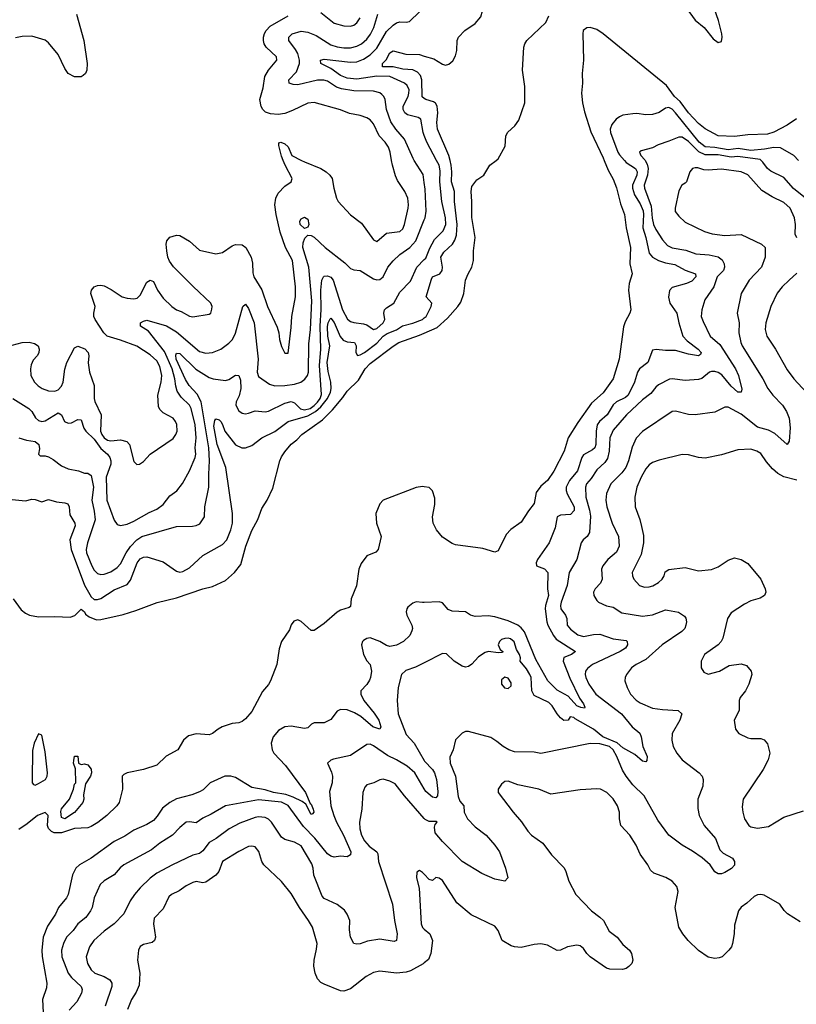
# Model space of a CAD drawing. Header units: inches. Extents: x 1678809 to 1859548, y 384609 to 522868.
# Tile 91 of 256: x 1767535 to 1772266, y 434861 to 440857. Entities that reach past the tile are written whole.
import ezdxf

# ---------------------------------------------------------------- set-up
doc = ezdxf.new("R2010")
doc.units = ezdxf.units.IN
doc.header["$MEASUREMENT"] = 0
for name, color, linetype in [('B7463', 7, 'Continuous'), ('B7464', 7, 'Continuous'), ('B7473', 7, 'Continuous'), ('B7474', 7, 'Continuous')]:
    doc.layers.add(name, color=color, linetype=linetype)

msp = doc.modelspace()

# ---------------------------------------------------------------- linework, layer by layer
at = {"layer": 'B7463', "color": 5}
for points, elevation in [([(1767490, 438875.1), (1767550.8, 438890.8), (1767593.3, 438893.3), (1767625.5, 438885.5), (1767647.4, 438870), (1767654.3, 438850), (1767652, 438828), (1767642.8, 438810), (1767617.2, 438782.8), (1767604.5, 438755.5), (1767600.4, 438730), (1767604.2, 438690), (1767626.2, 438650), (1767647.2, 438627.2), (1767671.7, 438611.7), (1767710, 438596.1), (1767750, 438594.4), (1767770, 438602.1), (1767790, 438625), (1767799.7, 438650), (1767811.1, 438728.9), (1767822.6, 438770), (1767870, 438858.4), (1767890, 438867.7), (1767931.9, 438851.9), (1767952.4, 438830), (1767955.8, 438810), (1767952.9, 438767.1), (1767960.6, 438710), (1767989.5, 438629.5), (1767989, 438550), (1767992.6, 438532.6), (1768031.5, 438450), (1768028.5, 438351.5), (1768035.3, 438330), (1768050, 438311), (1768070, 438296.3), (1768090, 438291.5), (1768150, 438297.3), (1768188.3, 438288.3), (1768203.8, 438270), (1768230, 438166), (1768248.5, 438148.5), (1768266, 438150), (1768290, 438166.8), (1768330, 438210.3), (1768470, 438307.1), (1768487.1, 438330), (1768494.1, 438350), (1768491.7, 438391.7), (1768485.1, 438410), (1768470, 438430.9), (1768410, 438462.8), (1768390, 438482.7), (1768381.2, 438501.2), (1768377.2, 438570), (1768396.6, 438650), (1768401.3, 438690), (1768390, 438744), (1768370, 438778.4), (1768330, 438815.9), (1768249.4, 438869.4), (1768150, 438905.6), (1768068.8, 438928.8), (1768047.4, 438950), (1767995.4, 439030), (1767986.9, 439050), (1767986.6, 439070), (1767995.1, 439110), (1767968.2, 439190), (1767972.9, 439210), (1767990, 439229.1), (1768010, 439238), (1768030, 439239.7), (1768050, 439235.2), (1768093.4, 439213.4), (1768158.8, 439170), (1768190, 439161.1), (1768230, 439157.3), (1768250, 439161.5), (1768270, 439179.5), (1768310, 439259.1), (1768330, 439270.5), (1768350, 439262), (1768374.2, 439210), (1768410, 439160.2), (1768462, 439110), (1768490, 439090.3), (1768519.7, 439079.7), (1768570, 439050.5), (1768590, 439046.7), (1768690, 439062.8), (1768699, 439070), (1768706.6, 439093.4), (1768707, 439110), (1768699.6, 439130), (1768591.5, 439231.5), (1768472.5, 439352.5), (1768447.2, 439387.2), (1768438.4, 439410), (1768431.6, 439450), (1768427.9, 439490), (1768431.5, 439510), (1768450, 439532.2), (1768490, 439544.9), (1768510, 439542.6), (1768570, 439508), (1768630, 439453.2), (1768730, 439431.1), (1768770, 439439.7), (1768830, 439479.2), (1768850, 439487.3), (1768890, 439485.4), (1768913.8, 439470), (1768946.4, 439410), (1768954.4, 439374.4), (1768955.9, 439315.9), (1768961.5, 439290), (1769010.8, 439210.8), (1769045, 439110), (1769103.7, 438983.7), (1769114, 438950), (1769117, 438910), (1769130, 438866.8), (1769150, 438826), (1769170, 438826.8), (1769190, 438982), (1769193.8, 439050), (1769214.6, 439170), (1769214.5, 439230), (1769197, 439390), (1769155.2, 439470), (1769122.8, 439562.8), (1769097.5, 439670), (1769089.9, 439730), (1769094.7, 439770), (1769110, 439799.7), (1769150, 439843), (1769188.3, 439870), (1769196.1, 439890), (1769153.5, 439970), (1769141, 440000)], 280), ([(1769252.2, 440000), (1769270, 439990.8), (1769370.4, 439950), (1769403.1, 439930), (1769424.6, 439910), (1769438.3, 439890), (1769449.2, 439830), (1769465, 439770), (1769474.7, 439750), (1769550, 439668), (1769617.6, 439617.6), (1769690, 439517.1), (1769710, 439506.4), (1769770, 439556.5), (1769850, 439566.7), (1769870, 439583.1), (1769879.9, 439610), (1769901.9, 439710), (1769904.5, 439730), (1769899.4, 439770), (1769882.4, 439810), (1769837.5, 439877.5), (1769825, 439905), (1769806, 439970), (1769801.2, 440000)], 280), ([(1770000, 439864.5), (1769993.5, 439913.5), (1769939, 440000)], 260), ([(1767493.4, 438550), (1767591.5, 438490), (1767610.2, 438470), (1767631.9, 438431.9), (1767650, 438415.6), (1767670, 438410.3), (1767690, 438413.6), (1767770, 438462.4), (1767790, 438450.5), (1767809.1, 438409.1), (1767830, 438398.9), (1767850, 438401.1), (1767890, 438421.7), (1767910, 438420.4), (1767926.7, 438370), (1767938.3, 438350), (1767990, 438301.4), (1768030, 438246.2), (1768069.6, 438210), (1768084, 438190), (1768090.1, 438170.1), (1768090.1, 438149.9), (1768063, 438070), (1768065.3, 437930), (1768110, 437808.4), (1768130, 437783.1), (1768150, 437776.5), (1768190, 437785.3), (1768230, 437803), (1768323.8, 437856.2), (1768370, 437876), (1768410, 437905), (1768450, 437958), (1768491.8, 437988.2), (1768527.5, 438032.5), (1768570, 438108.5), (1768605, 438190), (1768608.4, 438210), (1768604.5, 438250), (1768609.9, 438310.1), (1768603.4, 438390), (1768580.4, 438490), (1768569.8, 438510), (1768518.2, 438558.2), (1768494.3, 438594.3), (1768485.6, 438625.6), (1768480.8, 438670), (1768464.2, 438730), (1768416.9, 438836.9), (1768320.3, 438960.3), (1768271.8, 438990), (1768271.6, 439010), (1768290, 439021.5), (1768310, 439026.5), (1768430, 438991.7), (1768490, 438956.2), (1768630, 438836.8), (1768670, 438826.9), (1768710, 438829.4), (1768761.1, 438850), (1768810, 438886.7), (1768831.8, 438910), (1768850, 438947.2), (1768895.6, 439110), (1768910, 439124.4), (1768930, 439098.4), (1768964.2, 439010), (1768988.4, 438790), (1768981.1, 438710), (1768990, 438683.1), (1769056.8, 438636.8), (1769090, 438627.8), (1769150, 438628.5), (1769210, 438637.4), (1769248.7, 438650), (1769272.5, 438667.5), (1769288.5, 438690), (1769294.4, 438710), (1769297.3, 438882.7), (1769307.4, 438970), (1769315, 439145), (1769297.2, 439350), (1769260.5, 439470), (1769262.4, 439497.6), (1769273.1, 439526.9), (1769290, 439543.7), (1769310, 439543.2), (1769330, 439532.2), (1769395.8, 439470), (1769516.5, 439376.5), (1769550, 439342), (1769570, 439333.4), (1769610, 439328.4), (1769690, 439278), (1769710, 439272.4), (1769730, 439274), (1769750, 439290.3), (1769778, 439350), (1769810, 439389.2), (1769850, 439426.7), (1769911.4, 439468.6), (1769948.8, 439510), (1770000, 439638.2)], 260), ([(1767530, 438310.1), (1767576, 438296), (1767630, 438288.1), (1767652.6, 438270), (1767656.8, 438243.2), (1767650.6, 438210.6), (1767661.1, 438201.1), (1767690, 438200.9), (1767710, 438194.3), (1767738.7, 438178.7), (1767790, 438140.5), (1767830, 438122), (1767894, 438110), (1767930, 438096), (1767950, 438094.8), (1767970, 438081), (1767985, 438010), (1767974.4, 437930), (1767990, 437864), (1767995.3, 437810), (1767948.2, 437670), (1767940.5, 437630), (1767941.7, 437610), (1767974.4, 437530), (1767990, 437503.7), (1768010, 437484.6), (1768030, 437477.4), (1768050, 437479.6), (1768090, 437494.4), (1768130, 437520.2), (1768150, 437542.8), (1768184.4, 437610), (1768210.4, 437649.6), (1768248.9, 437690), (1768279.1, 437710), (1768490, 437770.2), (1768588.4, 437771.6), (1768610, 437775.8), (1768633, 437787), (1768661.3, 437830), (1768663.5, 437890), (1768687.6, 438010), (1768686.8, 438090), (1768692.3, 438170), (1768687, 438250), (1768640.8, 438530), (1768615.6, 438575.6), (1768568.3, 438628.3), (1768545.9, 438665.9), (1768488.4, 438790), (1768486, 438814), (1768490, 438826.7), (1768510, 438823), (1768608.5, 438728.5), (1768690, 438677.8), (1768713.4, 438670), (1768790, 438659), (1768810, 438665.4), (1768850, 438692.8), (1768870, 438690.3), (1768881.3, 438661.3), (1768883, 438610), (1768872.9, 438567.1), (1768854, 438530), (1768852.4, 438510), (1768870, 438474.9), (1768890, 438460.2), (1768910, 438457.2), (1768930, 438460.7), (1768970, 438474.2), (1769030, 438469.3), (1769050, 438473.6), (1769150, 438522), (1769190, 438531.5), (1769210, 438522.6), (1769246, 438486), (1769270, 438481.7), (1769304.2, 438490), (1769330, 438506.6), (1769350, 438527.7), (1769365.3, 438550), (1769373.9, 438573.9), (1769362.3, 438750), (1769369, 438850), (1769364.7, 438990), (1769371.8, 439091.8), (1769369.6, 439210.4), (1769376.5, 439270), (1769385.7, 439290), (1769390, 439294.3), (1769410, 439296.4), (1769430, 439288), (1769445.8, 439270), (1769501, 439090), (1769533.1, 439033.1), (1769550, 439019.7), (1769570, 439012.7), (1769630, 439005), (1769650, 438998), (1769690, 438969.4), (1769710, 438975.8), (1769749.9, 439010), (1769760.4, 439030), (1769753.1, 439070), (1769757.1, 439090), (1769770, 439102.9), (1769813.7, 439130), (1769850, 439198), (1769915, 439265), (1769954.7, 439350), (1770000, 439395.4)], 240), ([(1767490, 437935.6), (1767570, 437927.1), (1767610, 437937.3), (1767630, 437935.3), (1767670, 437920.9), (1767710, 437935.6), (1767760.4, 437920.4), (1767810, 437915), (1767828.5, 437908.5), (1767836.1, 437890), (1767841.6, 437841.6), (1767871.6, 437791.6), (1767873.7, 437773.7), (1767840.6, 437690), (1767849.4, 437630), (1767930, 437414), (1767970, 437342.5), (1767990, 437326), (1768010, 437325.6), (1768030, 437332.6), (1768110, 437384.8), (1768190, 437416.8), (1768210, 437442.8), (1768251.4, 437548.6), (1768270, 437574), (1768290, 437584.6), (1768310, 437584.8), (1768410, 437556.1), (1768490, 437497.8), (1768510, 437493.1), (1768530, 437495.9), (1768570, 437518.8), (1768650, 437594.8), (1768770, 437660.7), (1768796.7, 437690), (1768822.4, 437750), (1768831.1, 437790), (1768831.9, 437850), (1768791.7, 438130), (1768739.2, 438270), (1768717.7, 438382.3), (1768723.2, 438416.8), (1768730, 438425.2), (1768750, 438420.6), (1768760.6, 438410), (1768771.6, 438391.6), (1768784.2, 438350), (1768850, 438267.3), (1768888.7, 438250), (1768910, 438249.2), (1768950, 438264.3), (1769009.5, 438310.5), (1769090, 438348.6), (1769170, 438409.1), (1769290, 438444.8), (1769337.3, 438470), (1769370, 438499.8), (1769411.3, 438550), (1769428.9, 438588.9), (1769433.5, 438610), (1769431.2, 438650), (1769414.4, 438714.4), (1769408.4, 438770), (1769424.7, 438870), (1769413, 438930), (1769410.8, 438989.2), (1769413.9, 439010), (1769425.8, 439034.2), (1769430, 439038.6), (1769450, 439013.5), (1769488, 438928), (1769505.2, 438905.2), (1769530, 438894.5), (1769574.3, 438890), (1769584.6, 438870), (1769583.3, 438830), (1769592.3, 438812.3), (1769610, 438816.3), (1769635.1, 438830), (1769710, 438886.9), (1769750, 438929.4), (1769774.5, 438945.5), (1769830, 438968.9), (1769866.9, 438993.1), (1769930, 439008), (1769988.3, 439030), (1770000, 439040.4)], 220), ([(1767495.9, 437330), (1767543.4, 437263.4), (1767570, 437242.2), (1767596, 437230), (1767650, 437220.9), (1767750, 437222.5), (1767842.2, 437217.8), (1767872.3, 437227.7), (1767910, 437266.4), (1767930, 437250.2), (1767936.6, 437236.6), (1767959.5, 437219.5), (1768003, 437203), (1768030, 437203.6), (1768165.5, 437234.5), (1768242, 437258), (1768372, 437308), (1768490, 437336.6), (1768650, 437390.7), (1768710, 437405), (1768790, 437441.7), (1768844.6, 437490), (1768881.9, 437538.1), (1768913.5, 437650), (1768950, 437746), (1768986.9, 437813.1), (1769010, 437880.4), (1769043.8, 437930), (1769076.7, 438003.3), (1769120.2, 438170), (1769130, 438194.9), (1769150, 438224.7), (1769190, 438271.5), (1769222.8, 438297.2), (1769254.4, 438330), (1769380.1, 438419.9), (1769440, 438480), (1769503.8, 438556.2), (1769530, 438594.4), (1769598.3, 438661.7), (1769638.9, 438730), (1769670, 438763.5), (1769810, 438869.6), (1769844.2, 438890), (1769970, 438934.9), (1770000, 438948.2)], 180), ([(1770000, 438012.3), (1769990, 438014), (1769950, 438008.4), (1769750, 437931.1), (1769730, 437907.6), (1769705.8, 437850), (1769708.4, 437790), (1769737.3, 437710), (1769719.8, 437630), (1769705.8, 437614.2), (1769650, 437591.1), (1769614.9, 437545.1), (1769602.2, 437510), (1769586.5, 437410), (1769555.1, 437330), (1769550, 437284.1), (1769543.3, 437276.7), (1769490, 437261.3), (1769470, 437249.6), (1769390, 437178.7), (1769330, 437136.9), (1769310, 437138), (1769250, 437192.8), (1769230, 437201.8), (1769205.9, 437194.1), (1769190, 437171.2), (1769178.5, 437141.5), (1769130, 437069.4), (1769115.4, 437024.6), (1769102.4, 436930), (1769063.9, 436830), (1769051.8, 436808.2), (1769015, 436765), (1768950, 436644.5), (1768910, 436598.4), (1768890, 436583), (1768870, 436574.6), (1768830, 436570.7), (1768769.5, 436550.5), (1768743.6, 436536.4), (1768710, 436509), (1768690, 436502.2), (1768610, 436507), (1768564, 436496), (1768533.1, 436470), (1768498.5, 436410), (1768427.5, 436372.5), (1768370, 436316.2), (1768290, 436289.9), (1768190, 436270.6), (1768170, 436261.1), (1768159.6, 436250), (1768161.6, 436170), (1768141.5, 436090), (1768127.5, 436070), (1768065.3, 436010), (1768011.5, 435968.5), (1767970, 435943.4), (1767950, 435935.7), (1767870, 435930.7), (1767790, 435904.6), (1767745.3, 435905.3), (1767730, 435912.1), (1767711.6, 435931.6), (1767705.6, 435950), (1767708.4, 436010), (1767690, 436028.4), (1767642.9, 436010), (1767581.3, 435958.7), (1767530, 435924.7)], 180), ([(1770000, 437307.8), (1769990, 437307.3), (1769950, 437311.8), (1769930, 437304.5), (1769899.9, 437280.1), (1769892.7, 437270), (1769888.8, 437251.2), (1769893.7, 437230), (1769924.4, 437170), (1769928.1, 437150), (1769924.8, 437135.2), (1769912.7, 437107.3), (1769873.4, 437070), (1769830, 437048.4), (1769790, 437039.3), (1769770, 437044.7), (1769730, 437070.6), (1769670, 437091.4), (1769650, 437087.8), (1769630, 437076.3), (1769623.1, 437070), (1769617, 437050), (1769630, 436990.8), (1769650, 436952.7), (1769669.4, 436929.4), (1769679.3, 436890), (1769672.8, 436850), (1769665.8, 436834.2), (1769650, 436808.2), (1769614.3, 436770), (1769613.2, 436750), (1769631.7, 436710), (1769694.2, 436634.2), (1769723.5, 436590), (1769735.4, 436550), (1769730, 436536.2), (1769685.7, 436550), (1769614.1, 436614.1), (1769574.8, 436634.8), (1769530, 436653.2), (1769490, 436656.7), (1769470, 436646.4), (1769430, 436595.3), (1769390, 436574.5), (1769330, 436574.8), (1769313.2, 436566.8), (1769290, 436544.5), (1769270, 436540.2), (1769190, 436553.7), (1769150, 436551.3), (1769111.1, 436528.9), (1769079.7, 436490), (1769066.3, 436450), (1769073.2, 436410), (1769083, 436390), (1769155.5, 436315.5), (1769275.6, 436150), (1769303.9, 436083.9), (1769310, 436079.5), (1769323.7, 436050), (1769327.7, 436030), (1769319.5, 436020.5), (1769310, 436016.2), (1769278.9, 436078.9), (1769256, 436096), (1769201.7, 436121.7), (1769157.3, 436137.3), (1769080.9, 436150), (1769030, 436167.6), (1768950, 436181.2), (1768850, 436241.2), (1768821.2, 436250), (1768786, 436250), (1768696.5, 436210), (1768652.9, 436167.1), (1768630, 436153.8), (1768584.2, 436135.8), (1768490, 436111.1), (1768449.6, 436090.4), (1768405.1, 436054.9), (1768373.7, 436006.3), (1768350, 435979.4), (1768310, 435955.4), (1768230, 435921.6), (1768175.6, 435884.4), (1768110, 435853.1), (1767970, 435751.6), (1767899.6, 435710), (1767877.3, 435690), (1767858, 435650), (1767830, 435529.6), (1767820.2, 435510), (1767772.3, 435450), (1767753.8, 435410), (1767704.1, 435335.9), (1767678.7, 435270), (1767670.1, 435190), (1767671.4, 435151.4), (1767701, 434990), (1767698.2, 434961.8), (1767675, 434890), (1767679.4, 434810)], 220), ([(1770000, 436940.5), (1769946.7, 436913.3), (1769886.8, 436893.2), (1769860.2, 436870), (1769841.3, 436790), (1769834, 436710), (1769841.2, 436630), (1769890, 436504.2), (1769938.5, 436450), (1770000, 436344.8)], 240), ([(1770000, 436172.9), (1769942.3, 436270), (1769895.9, 436310), (1769830.7, 436350), (1769775.3, 436375.3), (1769690, 436435.5), (1769670, 436443.9), (1769650, 436443.4), (1769550, 436376), (1769446.2, 436353.8), (1769430, 436347.6), (1769410.4, 436330), (1769434.8, 436274.8), (1769440.2, 436250), (1769438, 436210), (1769422.9, 436157.1), (1769430.9, 436070), (1769448.2, 436010), (1769465.1, 435970), (1769507.5, 435890), (1769552, 435790), (1769551.3, 435770), (1769530, 435758.3), (1769490, 435762), (1769450, 435756.9), (1769430, 435762), (1769410, 435777.4), (1769332.9, 435872.9), (1769264.3, 435944.3), (1769170, 436070.6), (1769130, 436091.4), (1768990, 436105.1), (1768790, 436069), (1768701.7, 436018.3), (1768650, 435995), (1768610, 435964.8), (1768570, 435971.7), (1768550, 435969.8), (1768510, 435937.2), (1768466.3, 435890), (1768390, 435842.9), (1768338.7, 435801.3), (1768169.5, 435710.5), (1768147.4, 435692.6), (1768110, 435648.4), (1768050, 435612.9), (1768025.4, 435590), (1767988.4, 435510), (1767976.5, 435450), (1767967.1, 435430), (1767938.6, 435390), (1767890.1, 435349.9), (1767860.9, 435310), (1767820.1, 435270), (1767801.3, 435230), (1767791, 435190), (1767791.8, 435150), (1767831.5, 435050), (1767850, 435023.8), (1767909.1, 434970), (1767915.8, 434950), (1767912.1, 434927.9), (1767883.4, 434876.6), (1767835.8, 434824.2)], 240), ([(1770000, 435991.9), (1769880.2, 436130), (1769823.2, 436203.2), (1769790, 436220.3), (1769750, 436232.1), (1769730, 436228.5), (1769693.4, 436210), (1769650, 436196.8), (1769637.4, 436182.6), (1769626.4, 436150), (1769619.2, 436050), (1769604.4, 435970), (1769608.1, 435930), (1769617.3, 435890), (1769635.4, 435855.4), (1769663.3, 435823.3), (1769710.1, 435790.1), (1769716.1, 435776.1), (1769721, 435730), (1769805.8, 435470), (1769817.6, 435370), (1769835.6, 435290), (1769830.3, 435250), (1769816.9, 435243.1), (1769730, 435257.1), (1769654.8, 435245.2), (1769609.7, 435229.7), (1769590, 435226.9), (1769570, 435231.8), (1769550, 435269.2), (1769544.9, 435315.1), (1769546, 435370), (1769529.7, 435410), (1769513.2, 435433.2), (1769469, 435469), (1769390, 435505.4), (1769378.5, 435518.5), (1769326.2, 435646.2), (1769322.7, 435690), (1769315.8, 435715.8), (1769250, 435824.7), (1769210, 435848.2), (1769150, 435865), (1769130, 435879.3), (1769069.9, 435969.9), (1769050, 435987.7), (1769030, 435997.5), (1768990, 436002.8), (1768970, 435998.6), (1768876.9, 435963.1), (1768810.5, 435929.5), (1768733.2, 435870), (1768690, 435845.2), (1768650, 435795.3), (1768630, 435779.3), (1768590, 435769.8), (1768466.4, 435710), (1768370, 435659.3), (1768330, 435629.8), (1768269.1, 435570.9), (1768235, 435530), (1768209.2, 435490), (1768170, 435411.2), (1768111.3, 435350), (1768050, 435305.4), (1767986.5, 435250), (1767960.2, 435210), (1767941.1, 435150), (1767948.3, 435110), (1767971, 435070), (1767993.8, 435050), (1768050.3, 435030), (1768085.5, 435010), (1768096.5, 434990), (1768097.5, 434970), (1768056, 434850)], 260), ([(1770000, 435113), (1769992.7, 435107.3), (1769915.4, 435064.6), (1769890, 435056.6), (1769830, 435049.9), (1769730, 435063.1), (1769690, 435055.3), (1769645.7, 435030), (1769550, 434955.5), (1769510, 434940.7), (1769490, 434942.6), (1769390, 434983.2), (1769370, 434994.4), (1769350, 435015.1), (1769334.9, 435050), (1769327.8, 435092.2), (1769329.8, 435130), (1769344.3, 435195.7), (1769346.9, 435230), (1769318, 435330), (1769295.4, 435370), (1769239, 435450), (1769190, 435535.8), (1769130, 435608), (1769022.6, 435710), (1769010.7, 435730.7), (1768991.5, 435791.5), (1768970, 435818.7), (1768950, 435823.5), (1768930, 435821.1), (1768870, 435791.9), (1768770, 435730.9), (1768748.9, 435670), (1768730, 435647.4), (1768670, 435603.5), (1768650, 435600.8), (1768610, 435608.4), (1768590, 435603.1), (1768550, 435583.1), (1768507.8, 435552.2), (1768460.4, 435530), (1768444.9, 435515.1), (1768410, 435442.9), (1768354.3, 435385.7), (1768350.3, 435350), (1768363.1, 435270), (1768357.1, 435250), (1768342.3, 435237.7), (1768290, 435224.2), (1768270, 435213.3), (1768259.6, 435190), (1768252.4, 435130), (1768266.5, 435050), (1768262.5, 434977.5), (1768244.9, 434935.1), (1768216.9, 434890), (1768191.5, 434830)], 280), ([(1770000, 435653.3), (1769990, 435664), (1769970, 435675.1), (1769955.3, 435664.7), (1769953.4, 435630), (1769968.5, 435568.5), (1769980.3, 435350), (1769988.7, 435328.7), (1770000, 435318.8)], 280)]:
    msp.add_lwpolyline(points, dxfattribs=dict(at, elevation=elevation))
for points, elevation in [([(1769270, 439585.1), (1769243, 439610), (1769241.3, 439630), (1769250, 439644.9), (1769270, 439654.4), (1769290, 439643), (1769296.9, 439610), (1769290, 439592.3)], 260), ([(1767650, 436508), (1767622.8, 436450), (1767613, 436407), (1767610.9, 436230), (1767611.2, 436210), (1767620.1, 436200.1), (1767630, 436195), (1767650, 436204.7), (1767692, 436230), (1767703.2, 436250), (1767704.5, 436270), (1767690, 436399), (1767670, 436499)], 180), ([(1767910, 436322), (1767930, 436324.7), (1767950, 436318), (1767970, 436292), (1767972.7, 436270), (1767966, 436250), (1767936, 436204), (1767923.5, 436136.5), (1767926, 436110), (1767921, 436090), (1767870, 436029.5), (1767810, 435989.7), (1767790, 435998), (1767785.4, 436034.6), (1767790, 436051), (1767838, 436110), (1767862.7, 436170), (1767870, 436202), (1767878, 436210), (1767875.3, 436295.3), (1767864, 436330), (1767864.7, 436344.7), (1767870, 436371.3), (1767890, 436372), (1767894, 436330)], 160)]:
    msp.add_lwpolyline(points, close=True, dxfattribs=dict(at, elevation=elevation))
at = {"layer": 'B7464', "color": 5}
for points, elevation in [([(1770000, 440152.3), (1769993.8, 440170), (1769979.3, 440250), (1769961.7, 440261.7), (1769898.1, 440278.1), (1769882.2, 440290), (1769870.7, 440310), (1769871.4, 440330), (1769901.3, 440390), (1769906.8, 440410), (1769907.8, 440430), (1769896.5, 440456.5), (1769879.1, 440470), (1769790, 440510.9), (1769710, 440513.2), (1769590, 440495.4), (1769530, 440500.5), (1769490, 440516.1), (1769430, 440560.2), (1769369.8, 440590), (1769368.3, 440610), (1769390, 440616.3), (1769550, 440597.6), (1769590, 440600.8), (1769630, 440615.5), (1769670, 440642.5), (1769710, 440683.1), (1769770, 440784), (1769810, 440824.3), (1769830, 440837.3), (1769850, 440842.8), (1769890, 440841.3), (1769910, 440846), (1769970, 440904.4)], 240), ([(1769370, 440899.6), (1769450, 440836.2), (1769510, 440819.3), (1769550, 440817.1), (1769570, 440823.2), (1769590, 440838), (1769610, 440868.9)], 280), ([(1767882.3, 440890), (1767926.2, 440730), (1767947, 440590), (1767943.7, 440550), (1767937, 440530), (1767923, 440517), (1767910, 440509.8), (1767870, 440509.7), (1767829.8, 440529.8), (1767810, 440559.5), (1767770, 440644.7), (1767710, 440716.4), (1767690, 440731.9), (1767610, 440755.8), (1767550, 440755.3), (1767510, 440747.1)], 280), ([(1769801.2, 440000), (1769793.1, 440050), (1769781, 440081), (1769762.4, 440110), (1769725.2, 440150), (1769690, 440222), (1769670, 440247.2), (1769650, 440259.3), (1769610, 440273.1), (1769545.3, 440285.3), (1769490, 440307.9), (1769330, 440352.4), (1769290, 440348.8), (1769197, 440303), (1769150, 440286), (1769110, 440279), (1769063.6, 440283.6), (1769033.4, 440293.4), (1769015.5, 440310), (1769007.2, 440327.2), (1768998.7, 440370), (1769019, 440441), (1769029.4, 440510), (1769050.3, 440549.7), (1769100.9, 440610), (1769099.3, 440630), (1769036.1, 440690), (1769025, 440710), (1769020.8, 440730), (1769020.5, 440750), (1769026.8, 440773.2), (1769036, 440790), (1769061.7, 440818.3), (1769170, 440879.8)], 280), ([(1769939, 440000), (1769931.7, 440011.7), (1769879.5, 440130), (1769826.1, 440190), (1769795.5, 440235.5), (1769769.9, 440310), (1769761.2, 440370), (1769753.2, 440390), (1769741.9, 440401.9), (1769730, 440410.6), (1769690, 440421.1), (1769570, 440423.1), (1769495, 440435), (1769466.1, 440446.1), (1769410, 440482), (1769388.3, 440488.3), (1769350, 440488.2), (1769230, 440459.9), (1769202, 440462), (1769177, 440470), (1769174.7, 440490), (1769220.9, 440539.1), (1769239.2, 440590), (1769239.4, 440610), (1769228.8, 440650), (1769215.4, 440675.4), (1769175, 440730), (1769175.6, 440750), (1769194.7, 440770), (1769250, 440786.1), (1769290, 440781.5), (1769341, 440761), (1769430, 440703.6), (1769470, 440690.7), (1769510, 440684.7), (1769550, 440685.7), (1769590, 440695), (1769617.7, 440710), (1769650, 440738.7), (1769671.7, 440768.3), (1769692.5, 440810), (1769717.7, 440890)], 260), ([(1770000, 440377.4), (1769987.1, 440387.1), (1769985.5, 440490), (1769976.2, 440516.2), (1769957.8, 440537.8), (1769930, 440551.4), (1769870, 440555), (1769809.6, 440570.4), (1769745.6, 440570), (1769745.7, 440590), (1769767.1, 440612.9), (1769790, 440655.3), (1769810, 440668), (1769887, 440647), (1769970, 440644.2), (1770000, 440635.2)], 220), ([(1769141, 440000), (1769130, 440026.6), (1769114, 440090), (1769114, 440106), (1769126, 440110), (1769150, 440101.3), (1769170, 440083), (1769194, 440030), (1769252.2, 440000)], 280)]:
    msp.add_lwpolyline(points, dxfattribs=dict(at, elevation=elevation))
at = {"layer": 'B7473', "color": 5}
for points, elevation in [([(1771095.9, 440000), (1771119.9, 439939.9), (1771150, 439886.5), (1771170, 439832.9), (1771195.3, 439735.3), (1771219.9, 439670), (1771228.8, 439590), (1771255.8, 439470), (1771252.4, 439370), (1771265.6, 439310), (1771247.9, 439250), (1771244.5, 439210), (1771257.3, 439090), (1771251.9, 439070), (1771223.4, 439016.6), (1771214.3, 438985.7), (1771187.8, 438790), (1771150.9, 438669.1), (1771090, 438584.6), (1771017.8, 438522.2), (1770935.7, 438404.3), (1770876.3, 438310), (1770852.8, 438230), (1770790, 438107.8), (1770750, 438049.8), (1770710, 438016), (1770682.4, 437977.6), (1770670, 437909.8), (1770634.5, 437865.5), (1770590, 437797.7), (1770527.1, 437752.9), (1770498.2, 437721.8), (1770450, 437622.7), (1770430, 437613.6), (1770356.5, 437636.5), (1770190, 437659.4), (1770170, 437666.6), (1770110, 437705.4), (1770074, 437750), (1770054.9, 437790), (1770050.7, 437830), (1770064.1, 437904.1), (1770063.3, 437943.3), (1770050, 437986.6), (1770030, 438007), (1770000, 438012.3)], 180), ([(1770000, 438948.2), (1770077.5, 438982.5), (1770141.3, 439038.7), (1770204.8, 439110), (1770222.6, 439137.4), (1770240.2, 439190), (1770250.5, 439270), (1770266.4, 439310), (1770289.9, 439350.1), (1770300.7, 439390), (1770299.5, 439450), (1770309.9, 439530), (1770288.8, 439651.2), (1770289.9, 439750), (1770284.8, 439810), (1770290, 439840.4), (1770319.2, 439880.8), (1770362.7, 439910), (1770399.5, 439970), (1770436.9, 440000)], 180), ([(1771218.6, 440000), (1771230, 439986.8), (1771286, 439950), (1771296.4, 439930), (1771294.8, 439910), (1771269.1, 439850), (1771268.2, 439830), (1771281.2, 439790), (1771314.9, 439734.9), (1771332.4, 439692.4), (1771335.6, 439670), (1771330.4, 439590), (1771349.5, 439530), (1771370, 439434.7), (1771391, 439410), (1771427.1, 439390), (1771470, 439376.9), (1771526.8, 439366.8), (1771590, 439330.6), (1771651.3, 439310), (1771653, 439290), (1771630, 439265.4), (1771598, 439250), (1771510, 439226), (1771493.3, 439206.7), (1771487.6, 439167.6), (1771496.5, 439130), (1771539.1, 439070), (1771549.5, 439010), (1771575.2, 438930), (1771601.5, 438901.5), (1771667.6, 438850), (1771686.7, 438830), (1771681.8, 438818.2), (1771670, 438809.2), (1771610, 438819.2), (1771530, 438843.2), (1771470, 438842.2), (1771412.2, 438847.8), (1771390, 438844.2), (1771361.1, 438770), (1771311, 438730), (1771299.2, 438710), (1771280.1, 438650), (1771241.6, 438570), (1771224.6, 438555.4), (1771170, 438528.8), (1771150, 438512.1), (1771113.2, 438450), (1771066.9, 438410), (1771053.5, 438390), (1771046.1, 438350), (1771044.8, 438270), (1771037.9, 438250), (1771023.6, 438236.4), (1770970, 438207.7), (1770958.7, 438190), (1770932.5, 438110), (1770883.9, 438050), (1770864.7, 438010), (1770863.9, 437990), (1770870.1, 437970), (1770913.7, 437890), (1770913.1, 437866.9), (1770890, 437842.5), (1770830, 437838.7), (1770808.6, 437830), (1770798, 437762), (1770761.2, 437670), (1770690.3, 437570), (1770681.1, 437550), (1770683.8, 437530), (1770732.7, 437512.7), (1770752.3, 437490), (1770750.9, 437390.9), (1770757, 437350), (1770737.9, 437290), (1770737, 437270), (1770745.6, 437190), (1770752, 437170), (1770786.4, 437106.4), (1770803.9, 437083.9), (1770922, 437010), (1770897.1, 436990), (1770850, 436973.4), (1770845.2, 436950), (1770885.8, 436845.8), (1770944.7, 436724.7), (1770970.2, 436690), (1770978, 436670), (1770975.3, 436664.7), (1770952.8, 436667.2), (1770930, 436678.4), (1770876.2, 436736.2), (1770810, 436773.9), (1770752.5, 436830), (1770679.6, 436959.6), (1770610, 437128.5), (1770590, 437154.1), (1770570, 437169.9), (1770510, 437195.2), (1770430, 437221.1), (1770390, 437226), (1770310, 437221.3), (1770281.2, 437230), (1770250, 437251.5), (1770170, 437254.2), (1770145.1, 437265.1), (1770110, 437305.6), (1770090, 437312.4), (1770000, 437307.8)], 220), ([(1770000, 439040.4), (1770010.7, 439050), (1770042, 439110), (1770045.4, 439130), (1770012, 439170), (1770043.1, 439276.9), (1770050.9, 439290), (1770093.7, 439310), (1770109, 439330), (1770109.9, 439350), (1770099.9, 439410), (1770118.7, 439441.3), (1770171.1, 439490), (1770185.6, 439514.4), (1770195.2, 439544.8), (1770200.9, 439610), (1770183.3, 439750), (1770183, 439810), (1770165.3, 439870), (1770167.9, 439930), (1770164.5, 439970), (1770156.9, 440000)], 220), ([(1771344.5, 440000), (1771356.7, 439976.7), (1771363.7, 439950), (1771359.2, 439910), (1771339.1, 439850), (1771340.9, 439830), (1771381.2, 439721.2), (1771387.7, 439647.7), (1771395.8, 439610), (1771410, 439578.8), (1771450, 439515.9), (1771482.3, 439482.3), (1771510, 439466.9), (1771594.1, 439454.1), (1771654.8, 439430), (1771734.7, 439425.3), (1771790, 439411.8), (1771813.8, 439393.8), (1771826, 439370), (1771828.7, 439350), (1771823.5, 439330), (1771783.9, 439290), (1771763.2, 439230), (1771708.4, 439150), (1771691.1, 439090), (1771687.3, 439050), (1771698.1, 439018.1), (1771741.1, 438930), (1771799.6, 438879.6), (1771896.1, 438730), (1771913.6, 438690), (1771933.4, 438606.6), (1771930, 438587.6), (1771910, 438588.7), (1771870, 438624.8), (1771813.2, 438693.2), (1771790, 438708.7), (1771770, 438715.3), (1771750, 438715.2), (1771736.5, 438710), (1771690, 438671.8), (1771670, 438665), (1771590, 438658.8), (1771510, 438669.1), (1771492.9, 438667.1), (1771426.7, 438633.3), (1771410, 438619.2), (1771379.6, 438580.4), (1771330, 438542.2), (1771230.9, 438450), (1771150, 438357.6), (1771130.8, 438310), (1771126.8, 438230), (1771116.5, 438183.5), (1771100, 438160), (1771050, 438114.8), (1771017, 438063), (1770988.2, 438030), (1770981.6, 438010), (1770983.2, 437950), (1771006.9, 437870), (1771012.5, 437832.5), (1771007, 437733), (1770991.5, 437710), (1770967.2, 437690), (1770955.2, 437670), (1770929.2, 437570), (1770883.2, 437490), (1770870.2, 437410.2), (1770834.2, 437310), (1770830.1, 437290), (1770832.1, 437270), (1770860.5, 437230), (1770867.4, 437210), (1770870.2, 437170), (1770890, 437144.2), (1770934.9, 437110), (1770970, 437100.1), (1771030, 437113.7), (1771070, 437114), (1771150, 437085.5), (1771230, 437075.3), (1771236.5, 437070), (1771237.1, 437050), (1771225.4, 437030), (1771194, 437010), (1771024.7, 436930), (1770993.7, 436906.3), (1770982.2, 436890), (1770979.8, 436870), (1770983.2, 436850), (1771002, 436810), (1771044.7, 436750), (1771200.6, 436630), (1771267, 436550), (1771312.6, 436512.6), (1771322, 436490), (1771330.7, 436430.7), (1771357.3, 436370), (1771355.3, 436344.7), (1771350, 436338), (1771330, 436341), (1771281.7, 436381.7), (1771210, 436421.8), (1771173.9, 436453.9), (1771087.7, 436490), (1771030, 436535.9), (1770919, 436599), (1770910, 436608), (1770889, 436611), (1770876.3, 436590), (1770849.8, 436589.8), (1770830, 436604.2), (1770808.9, 436628.9), (1770778.5, 436678.5), (1770759.2, 436699.2), (1770670, 436740.3), (1770655.6, 436770), (1770651.3, 436850), (1770643.8, 436870), (1770623.5, 436903.5), (1770583.7, 436950), (1770585.6, 436970), (1770580.3, 436990), (1770561.8, 437021.8), (1770547.1, 437067.1), (1770525.8, 437085.8), (1770510, 437090.8), (1770490, 437088.7), (1770470, 437081.4), (1770458, 437070), (1770450.2, 437050), (1770462, 437022), (1770477.6, 437010), (1770477, 437003), (1770450, 437001.4), (1770391.5, 437008.5), (1770370, 437002.3), (1770330, 436977.2), (1770290, 436933), (1770270, 436918.3), (1770250, 436913.7), (1770230, 436919.7), (1770181.6, 436950), (1770134.3, 436994.3), (1770110, 436996.8), (1770000, 436940.5)], 240), ([(1770000, 439395.4), (1770010, 439405.4), (1770034.3, 439465.7), (1770062.8, 439517.2), (1770114.5, 439570), (1770130.4, 439610), (1770129.9, 439650), (1770106, 439750), (1770094.9, 439870), (1770097.3, 439937.3), (1770090.4, 439970), (1770074.2, 440000)], 240), ([(1772268.3, 439528.3), (1772259.2, 439550), (1772261.8, 439610), (1772254.3, 439650), (1772229, 439710), (1772190, 439743.2), (1772118.4, 439778.4), (1772056.7, 439816.7), (1771970, 439911.9), (1771930, 439929.7), (1771810, 439945.8), (1771730, 439939.8), (1771702.7, 439942.7), (1771666, 439954), (1771650, 439955.3), (1771634, 439950), (1771617, 439930), (1771598, 439870), (1771590, 439860.9), (1771568, 439850), (1771550, 439815.3), (1771527.2, 439710), (1771529.1, 439689.1), (1771550, 439660.5), (1771590, 439623.1), (1771706.8, 439566.8), (1771753.4, 439553.4), (1771830, 439543), (1771930, 439548.4), (1772053, 439490), (1772077.1, 439470), (1772076.1, 439410), (1772053.2, 439350), (1771978, 439270), (1771929.2, 439190), (1771905.4, 439070), (1771917.6, 439010), (1771916.8, 438950), (1771927.2, 438890), (1771936.1, 438870), (1772062.5, 438670), (1772093, 438610), (1772123.7, 438570), (1772181.8, 438510), (1772207.3, 438470), (1772222.2, 438430), (1772228.7, 438371.3), (1772223.1, 438290), (1772210, 438269.6), (1772136.1, 438336.1), (1772096.1, 438356.1), (1772030, 438376.2), (1771930, 438454.9), (1771850, 438497.1), (1771830, 438497.6), (1771770, 438466.4), (1771650.2, 438449.8), (1771610, 438451.8), (1771530, 438473.5), (1771510, 438471.1), (1771330, 438348.6), (1771290, 438307.6), (1771267.2, 438252.8), (1771243.9, 438170), (1771226.9, 438130), (1771202.3, 438097.7), (1771137.1, 438030), (1771110, 437971.8), (1771106.7, 437930), (1771111.9, 437890), (1771143.9, 437790), (1771183, 437710), (1771186.3, 437650), (1771170, 437613.1), (1771118, 437570), (1771086.7, 437530), (1771079.3, 437510), (1771084, 437450), (1771073.7, 437426.3), (1771040.3, 437390), (1771030.3, 437370), (1771033.4, 437350), (1771050, 437319.3), (1771060.5, 437310), (1771110, 437287.9), (1771150, 437279.5), (1771204, 437244), (1771330, 437224.1), (1771390, 437233.4), (1771470, 437262), (1771481.3, 437261.3), (1771548.2, 437248.2), (1771584.1, 437224.1), (1771592.4, 437212.4), (1771597.1, 437190), (1771593.4, 437170), (1771586, 437150), (1771569.3, 437130.7), (1771449.7, 437050.3), (1771350, 436960.8), (1771290, 436929.8), (1771262.3, 436910), (1771231.8, 436870), (1771223.7, 436850), (1771222, 436830), (1771236.1, 436790), (1771256.9, 436750), (1771290, 436713), (1771315.6, 436695.6), (1771390, 436664.6), (1771450, 436655.5), (1771546, 436650), (1771568.4, 436630), (1771555.8, 436590), (1771509.1, 436510), (1771506.9, 436470), (1771515.8, 436430), (1771537.6, 436390), (1771570.2, 436350), (1771673.4, 436270), (1771692.6, 436250), (1771699.6, 436230), (1771696.9, 436190), (1771666.3, 436110), (1771666.7, 436053.3), (1771673.4, 436010), (1771705.2, 435950), (1771773.4, 435870), (1771800.7, 435800.7), (1771820.4, 435780.4), (1771877.3, 435750), (1771890.2, 435730), (1771890, 435707.6), (1771871.8, 435688.2), (1771830, 435662.4), (1771810, 435655.1), (1771790, 435655.6), (1771770, 435667), (1771740.4, 435710), (1771693.4, 435753.4), (1771634.1, 435794.1), (1771569.9, 435829.9), (1771490, 435889.7), (1771422.7, 435982.7), (1771339.8, 436130), (1771270, 436197.4), (1771229.9, 436249.9), (1771207.3, 436287.3), (1771173, 436370), (1771149.9, 436410), (1771128.1, 436430), (1771070, 436447.1), (1771010, 436448.7), (1770710, 436389), (1770670, 436396.9), (1770550, 436399.1), (1770515.8, 436410), (1770479.7, 436430), (1770442, 436462), (1770404.8, 436484.8), (1770270, 436522.7), (1770250, 436521.7), (1770230, 436512.4), (1770190, 436471.5), (1770175.8, 436410), (1770155.1, 436364.9), (1770157.5, 436330), (1770189.1, 436250), (1770207.1, 436127.1), (1770217.4, 436097.4), (1770241.6, 436070), (1770243.2, 436030), (1770263.2, 435990), (1770310, 435940.9), (1770377.6, 435890), (1770430.2, 435830), (1770457.8, 435790), (1770494.7, 435690), (1770508, 435630), (1770490, 435609.6), (1770430, 435622.4), (1770350, 435657.2), (1770230, 435729.8), (1770110, 435851.9), (1770065.3, 435905.3), (1770061.5, 435938.5), (1770065.2, 435954.8), (1770078, 435970), (1770073.6, 435973.6), (1770030, 435974.6), (1770005.5, 435985.5), (1770000, 435991.9)], 260), ([(1772404.1, 439704.1), (1772248.4, 439828.4), (1772190, 439895.2), (1772110, 439935.2), (1772090, 439949.8), (1772062.9, 439990), (1772051.3, 440000)], 240), ([(1770000, 439638.2), (1770004.7, 439650), (1770011.3, 439690), (1770005.2, 439825.2), (1770000, 439864.5)], 260), ([(1772270, 439312.2), (1772222, 439270), (1772180.9, 439230), (1772150, 439191.3), (1772110, 439109.4), (1772080.7, 439010), (1772075.8, 438970), (1772086.9, 438930), (1772139.2, 438850), (1772210, 438725.3), (1772250, 438668.9), (1772327.3, 438587.3)], 280), ([(1772270, 438053.1), (1772190, 438072.8), (1772152.9, 438092.9), (1772121.6, 438121.6), (1772084.2, 438164.2), (1772050, 438214.7), (1772025.2, 438230), (1771990, 438240.5), (1771910, 438238), (1771810, 438207.6), (1771710, 438186.3), (1771670, 438191.3), (1771610, 438206.9), (1771570, 438208.3), (1771430, 438175), (1771390, 438160.3), (1771370, 438145.3), (1771350, 438120.9), (1771320.4, 438070), (1771295.2, 438010), (1771281.6, 437950), (1771284.3, 437890), (1771312.9, 437812.9), (1771323.3, 437770), (1771334.7, 437714.7), (1771336.1, 437670), (1771320.3, 437599.7), (1771265.6, 437490), (1771267.6, 437470), (1771276.5, 437450), (1771310, 437411.6), (1771341.4, 437401.4), (1771370, 437402.4), (1771392.3, 437410), (1771426, 437430), (1771449.3, 437450), (1771460.7, 437470), (1771466.2, 437493.8), (1771490, 437508.4), (1771590, 437520.3), (1771670, 437501.3), (1771750, 437507.8), (1771790, 437525.3), (1771850, 437565.3), (1771890, 437580.3), (1771930, 437570.3), (1771970, 437545.7), (1772050.3, 437450), (1772076.5, 437390), (1772080.4, 437370), (1772073, 437350), (1772045.7, 437334.3), (1771990, 437317.6), (1771950, 437297.6), (1771870, 437245.6), (1771847.4, 437210), (1771818.4, 437090), (1771809, 437071), (1771790.3, 437049.7), (1771706.7, 436990), (1771686.4, 436950), (1771687.3, 436910), (1771703.6, 436883.6), (1771730, 436870.4), (1771797.2, 436890), (1771857.1, 436922.9), (1771930, 436934), (1771963.5, 436923.5), (1771991.3, 436890), (1771994.8, 436870), (1771977, 436810), (1771957, 436770), (1771924.9, 436730), (1771917, 436710), (1771917.4, 436650), (1771888.4, 436590), (1771895.6, 436535.6), (1771916.3, 436510), (1771970, 436483.7), (1771990, 436479.5), (1772050, 436480.3), (1772070, 436470.4), (1772090, 436446.8), (1772104.9, 436390), (1772094.4, 436350), (1772064.9, 436290), (1771941.5, 436110), (1771935.8, 436064.2), (1771939.8, 436030), (1771951, 435990), (1771977.4, 435950), (1771990, 435940.7), (1772030, 435934.2), (1772096.5, 435943.5), (1772190, 435999.5), (1772310, 436038.4)], 280), ([(1770000, 436344.8), (1770001.8, 436341.8), (1770050.1, 436290.1), (1770062.1, 436270), (1770074, 436230), (1770082.6, 436157.4), (1770079.5, 436130), (1770070, 436117.6), (1770050, 436121.1), (1770010, 436156.1), (1770000, 436172.9)], 240), ([(1772290, 435362), (1772211.7, 435411.7), (1772191.7, 435431.7), (1772166, 435470), (1772070, 435524.5), (1772050, 435529.5), (1772030, 435527), (1772010, 435517), (1771964.4, 435475.6), (1771930, 435452.4), (1771914.9, 435430), (1771890, 435342), (1771887.8, 435290), (1771876.9, 435230), (1771870.3, 435210), (1771855.8, 435190), (1771813.6, 435150), (1771797, 435143), (1771770, 435139.3), (1771730, 435148.7), (1771670, 435187.5), (1771606.4, 435250), (1771574.2, 435290), (1771550.8, 435330), (1771528.3, 435450), (1771547.2, 435547.2), (1771537.7, 435577.7), (1771509.3, 435610), (1771471.9, 435631.9), (1771398.8, 435658.8), (1771378.2, 435678.2), (1771362.6, 435710), (1771314.2, 435774.2), (1771289.6, 435829.6), (1771251.8, 435890), (1771198, 435950), (1771189.3, 435990), (1771189.2, 436030), (1771176.2, 436070), (1771150, 436111.8), (1771111.6, 436150), (1771073.2, 436170), (1771050, 436172.2), (1770950, 436166.3), (1770770, 436139.4), (1770697.2, 436170), (1770570, 436198), (1770510, 436220.4), (1770490, 436217.4), (1770470, 436202), (1770449.2, 436170), (1770450.6, 436150), (1770540.5, 436030), (1770592.8, 435972.8), (1770630, 435915.5), (1770653.4, 435890), (1770721.3, 435841.3), (1770774.9, 435770), (1770851.4, 435691.4), (1770862.4, 435670), (1770879.5, 435610), (1770923, 435530), (1771018, 435430), (1771070, 435391.7), (1771091.8, 435370), (1771126.6, 435306.6), (1771174.4, 435270), (1771210, 435224.9), (1771250.6, 435190), (1771262, 435170), (1771270.4, 435130), (1771264, 435110), (1771246.8, 435090), (1771230, 435079.5), (1771206.7, 435073.3), (1771130, 435073.7), (1771110, 435081.1), (1771009.9, 435149.9), (1770989.7, 435170), (1770970, 435199.5), (1770950, 435217.6), (1770930, 435220.9), (1770871.6, 435211.6), (1770830, 435191.2), (1770810, 435188.7), (1770750, 435220.3), (1770710, 435229.8), (1770670, 435225.3), (1770590, 435206), (1770550, 435209.7), (1770530, 435216.4), (1770474.5, 435250), (1770450.9, 435310.9), (1770430, 435337), (1770286.2, 435406.2), (1770198.7, 435478.7), (1770110, 435615.1), (1770090, 435629.3), (1770070, 435633.2), (1770050, 435615.3), (1770030, 435621.2), (1770000, 435653.3)], 280), ([(1770000, 435318.8), (1770032.9, 435290), (1770049.2, 435250), (1770040.4, 435170), (1770026.4, 435133.6), (1770000, 435113)], 280)]:
    msp.add_lwpolyline(points, dxfattribs=dict(at, elevation=elevation))
at = {"layer": 'B7473', "color": 5, "elevation": 260}
msp.add_lwpolyline([(1770490, 436852.6), (1770470, 436836), (1770470.4, 436810), (1770488.9, 436788.9), (1770510, 436784.4), (1770530, 436801), (1770530, 436819), (1770510, 436847.3)], close=True, dxfattribs=at)
at = {"layer": 'B7474', "color": 5}
for points, elevation in [([(1770000, 440635.2), (1770058, 440618), (1770110, 440585), (1770130, 440580.7), (1770150, 440586), (1770173.5, 440606.5), (1770190, 440636.3), (1770198.4, 440670), (1770200.3, 440730), (1770209, 440751), (1770246.9, 440790), (1770310, 440832.7), (1770345.2, 440874.8), (1770355, 440910), (1770350, 440988.2), (1770330, 441029.9), (1770301.5, 441070), (1770222.9, 441130), (1770204.9, 441190), (1770130, 441308.4), (1770090, 441340.1), (1770023.2, 441370), (1770000, 441391)], 220), ([(1771594.9, 440930), (1771650, 440853), (1771703.8, 440810), (1771759.9, 440739.9), (1771790, 440718), (1771810, 440724), (1771815.1, 440750), (1771813.1, 440770), (1771792.2, 440852.2), (1771755.5, 440955.5)], 180), ([(1770436.9, 440000), (1770449.7, 440010.3), (1770493.1, 440086.9), (1770496.3, 440150), (1770508.9, 440171.1), (1770551.5, 440210), (1770575.5, 440244.5), (1770611.5, 440350), (1770611.8, 440450), (1770597.8, 440550), (1770605.5, 440690), (1770611.8, 440710), (1770625.3, 440730), (1770739.5, 440840.5), (1770759.4, 440880.6)], 180), ([(1772267.7, 440252.3), (1772210, 440214.7), (1772130, 440171.3), (1772090, 440160.3), (1771970, 440156.6), (1771890, 440144.8), (1771790, 440150.3), (1771710, 440192.4), (1771670, 440224.3), (1771610, 440288.8), (1771558.7, 440358.7), (1771524.8, 440390), (1771475.6, 440455.6), (1771090.2, 440770.2), (1771050, 440797.2), (1771010.2, 440809.8), (1770990, 440807.7), (1770968.1, 440791.9), (1770965.3, 440770), (1770970.2, 440610.2), (1770961.6, 440530), (1770963.4, 440470), (1770957.7, 440410), (1770963.4, 440350), (1770975.1, 440295.1), (1771014, 440174), (1771090, 440014.7), (1771095.9, 440000)], 180), ([(1770156.9, 440000), (1770149.3, 440030), (1770080.3, 440190), (1770076, 440230), (1770082.7, 440290), (1770078, 440330), (1770068.3, 440348.3), (1770056.7, 440356.7), (1770009.7, 440370), (1770000, 440377.4)], 220), ([(1772279.9, 440000), (1772250.4, 440030.4), (1772170, 440075.8), (1772130, 440077.5), (1772072.4, 440067.6), (1771990, 440060.8), (1771911.4, 440071.4), (1771850, 440065), (1771770, 440078.8), (1771710, 440082.5), (1771673.7, 440110), (1771530, 440289.9), (1771510, 440311.1), (1771490, 440321.6), (1771470, 440318.2), (1771430, 440290.8), (1771390, 440279.3), (1771350, 440277.6), (1771294.6, 440285.4), (1771270, 440284.4), (1771210, 440275.3), (1771190, 440265.7), (1771168.9, 440250), (1771142, 440218), (1771133.2, 440190), (1771135.1, 440170), (1771179.6, 440050), (1771190, 440032.9), (1771218.6, 440000)], 220), ([(1770074.2, 440000), (1770014.9, 440110), (1770000, 440152.3)], 240), ([(1772051.3, 440000), (1772045.2, 440005.2), (1771910, 440024.2), (1771870, 440019.9), (1771790, 440033.9), (1771710, 440033.1), (1771672.2, 440052.2), (1771610, 440114.6), (1771570, 440141), (1771550, 440142.2), (1771490, 440116.2), (1771424.5, 440095.5), (1771390, 440076.3), (1771321.4, 440058.6), (1771310.7, 440050), (1771319.5, 440030), (1771343, 440003), (1771344.5, 440000)], 240)]:
    msp.add_lwpolyline(points, dxfattribs=dict(at, elevation=elevation))

doc.saveas('drawing.dxf')
